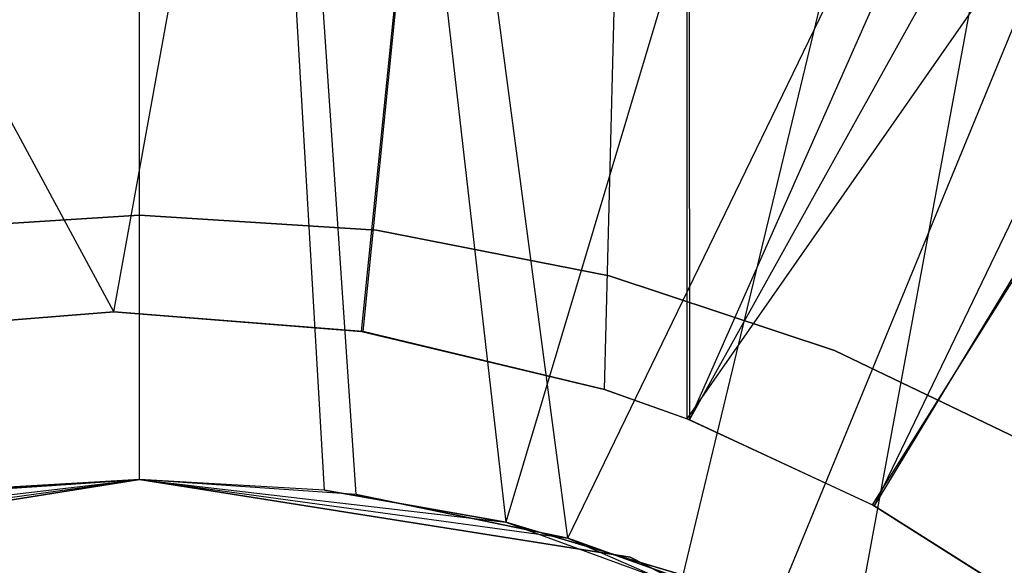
# Model space of a CAD drawing. Extents: x 0.1 to 12.1, y -6 to 6.
# Tile 73 of 181: x 6.042 to 6.228, y 0.284 to 0.387. Entities that reach past the tile are written whole.
import ezdxf

# ---------------------------------------------------------------- set-up
doc = ezdxf.new("R2010")
doc.units = 0
doc.header["$LTSCALE"] = 2.54
doc.layers.get('0').update_dxf_attribs({"linetype": 'CONTINUOUS'})

# ---------------------------------------------------------------- blocks, each defined once
blk = doc.blocks.new('DROPS_COLOR_C_STL')
at = {"color": 0}
for p, q in [((6.06005, 0.33169, 14.5082), (5.73521, 0.93168, 14.51699)), ((6.06005, 0.33169, 14.5082), (5.73521, 0.93168, 14.51699)), ((6.06005, 0.33169, 26.50819), (6.16837, 0.93168, 26.50722)), ((6.06005, 0.33169, 26.50819), (6.16837, 0.93168, 26.50722)), ((6.06005, 0.33169, 14.5082), (6.16837, 0.93168, 14.50917)), ((6.06005, 0.33169, 14.5082), (6.16837, 0.93168, 14.50917)), ((6.10681, 0.32802, 26.50801), (6.16837, 0.93168, 26.50722)), ((6.10681, 0.32802, 26.50801), (6.16837, 0.93168, 26.50722)), ((6.10713, 0.32797, 14.50838), (6.16837, 0.93168, 14.50917)), ((6.10713, 0.32797, 14.50838), (6.16837, 0.93168, 14.50917)), ((6.15275, 0.317, 26.50748), (6.16837, 0.93168, 26.50722)), ((6.15275, 0.317, 26.50748), (6.16837, 0.93168, 26.50722)), ((6.15275, 0.317, 14.50891), (6.16837, 0.93168, 14.50917)), ((6.15275, 0.317, 14.50891), (6.16837, 0.93168, 14.50917)), ((6.16837, 0.31145, 26.50722), (6.16837, 0.93168, 26.50722)), ((6.16837, 0.31145, 26.50722), (6.16837, 0.93168, 26.50722)), ((6.16837, 0.31145, 26.50722), (6.60097, 0.93168, 26.48376)), ((6.16837, 0.31145, 26.50722), (6.60097, 0.93168, 26.48376)), ((6.16837, 0.93168, 14.50917), (6.16881, 0.31128, 14.50918)), ((6.16837, 0.93168, 14.50917), (6.16881, 0.31128, 14.50918)), ((6.44337, 0.93168, 14.52045), (6.16881, 0.31128, 14.50918)), ((6.44337, 0.93168, 14.52045), (6.16881, 0.31128, 14.50918)), ((6.20344, 0.2952, 26.50648), (6.60097, 0.93168, 26.48376)), ((6.20344, 0.2952, 26.50648), (6.60097, 0.93168, 26.48376)), ((6.09984, 0.29796, 35.52583), (6.06491, 0.9, 35.52568)), ((6.06491, 0.9, 35.52568), (6.13409, 0.29191, 35.52628)), ((6.06491, 0.9, 35.52568), (6.13409, 0.29191, 35.52628)), ((6.06491, 0.3, 35.52568), (6.06491, 0.9, 35.52568)), ((6.09984, 0.29796, 35.52583), (6.06491, 0.9, 35.52568)), ((6.06491, 0.3, 35.52568), (6.06491, 0.9, 35.52568)), ((6.14585, 0.28888, 26.52167), (6.06491, 0.9, 26.52113)), ((6.14585, 0.28888, 26.52167), (6.06491, 0.9, 26.52113)), ((6.10585, 0.29719, 26.52127), (6.06491, 0.9, 26.52113)), ((6.06491, 0.3, 26.52113), (6.06491, 0.9, 26.52113)), ((6.10585, 0.29719, 26.52127), (6.06491, 0.9, 26.52113)), ((6.06491, 0.3, 26.52113), (6.06491, 0.9, 26.52113)), ((6.31607, 0.9, 35.53357), (6.13409, 0.29191, 35.52628)), ((6.31607, 0.9, 35.53357), (6.13409, 0.29191, 35.52628)), ((6.14585, 0.28888, 26.52167), (6.44165, 0.9, 26.53297)), ((6.14585, 0.28888, 26.52167), (6.44165, 0.9, 26.53297)), ((6.31607, 0.9, 35.53357), (6.16756, 0.28189, 35.527)), ((6.31607, 0.9, 35.53357), (6.16756, 0.28189, 35.527)), ((6.18458, 0.2751, 26.52232), (6.44165, 0.9, 26.53297)), ((6.18458, 0.2751, 26.52232), (6.44165, 0.9, 26.53297)), ((6.19955, 0.26809, 35.52795), (6.31607, 0.9, 35.53357)), ((6.19955, 0.26809, 35.52795), (6.31607, 0.9, 35.53357)), ((6.16881, 0.31128, 14.50918), (6.48947, 0.88767, 14.52358)), ((6.16881, 0.31128, 14.50918), (6.48947, 0.88767, 14.52358)), ((6.48947, 0.88767, 14.52358), (6.20371, 0.29505, 14.50992)), ((6.48947, 0.88767, 14.52358), (6.20371, 0.29505, 14.50992)), ((6.53959, 0.8487, 14.52739), (6.20371, 0.29505, 14.50992)), ((6.53959, 0.8487, 14.52739), (6.20371, 0.29505, 14.50992)), ((6.02015, 0.34713, 35.52113), (6.06491, 0.35, 35.52113)), ((6.06491, 0.35, 32.52113), (6.02015, 0.34713, 32.52113)), ((6.06491, 0.35, 32.52113), (6.02015, 0.34713, 32.52113)), ((6.02015, 0.34713, 35.52113), (6.06491, 0.35, 35.52113)), ((6.02015, 0.34713, 15.10455), (6.06491, 0.35, 15.10455)), ((6.06491, 0.35, 12.10455), (6.02015, 0.34713, 12.10455)), ((6.06491, 0.35, 12.10455), (6.02015, 0.34713, 12.10455)), ((6.02015, 0.34713, 15.10455), (6.06491, 0.35, 15.10455)), ((6.06491, 0.35, 35.52113), (6.10966, 0.34713, 35.52113)), ((6.10966, 0.34713, 32.52113), (6.06491, 0.35, 32.52113)), ((6.06491, 0.35, 35.52113), (6.06491, 0.35, 32.52113)), ((6.10966, 0.34713, 32.52113), (6.06491, 0.35, 32.52113)), ((6.06491, 0.35, 35.52113), (6.10966, 0.34713, 35.52113)), ((6.06491, 0.35, 35.52113), (6.06491, 0.35, 32.52113)), ((6.06491, 0.35, 15.10455), (6.10966, 0.34713, 15.10455)), ((6.10966, 0.34713, 12.10455), (6.06491, 0.35, 12.10455)), ((6.06491, 0.35, 15.10455), (6.06491, 0.35, 12.10455)), ((6.10966, 0.34713, 12.10455), (6.06491, 0.35, 12.10455)), ((6.06491, 0.35, 15.10455), (6.10966, 0.34713, 15.10455)), ((6.06491, 0.35, 15.10455), (6.06491, 0.35, 12.10455)), ((6.10966, 0.34713, 35.52113), (6.15368, 0.33855, 35.52113)), ((6.15368, 0.33855, 32.52113), (6.10966, 0.34713, 32.52113)), ((6.10966, 0.34713, 32.52113), (6.10966, 0.34713, 35.52113)), ((6.10966, 0.34713, 32.52113), (6.10966, 0.34713, 35.52113)), ((6.15368, 0.33855, 32.52113), (6.10966, 0.34713, 32.52113)), ((6.10966, 0.34713, 35.52113), (6.15368, 0.33855, 35.52113)), ((6.10966, 0.34713, 15.10455), (6.15368, 0.33855, 15.10455)), ((6.15368, 0.33855, 12.10455), (6.10966, 0.34713, 12.10455)), ((6.10966, 0.34713, 12.10455), (6.10966, 0.34713, 15.10455)), ((6.10966, 0.34713, 12.10455), (6.10966, 0.34713, 15.10455)), ((6.15368, 0.33855, 12.10455), (6.10966, 0.34713, 12.10455)), ((6.10966, 0.34713, 15.10455), (6.15368, 0.33855, 15.10455)), ((6.15368, 0.33855, 35.52113), (6.19625, 0.32442, 35.52113)), ((6.19625, 0.32442, 32.52113), (6.15368, 0.33855, 32.52113)), ((6.15368, 0.33855, 32.52113), (6.15368, 0.33855, 35.52113)), ((6.15368, 0.33855, 32.52113), (6.15368, 0.33855, 35.52113)), ((6.19625, 0.32442, 32.52113), (6.15368, 0.33855, 32.52113)), ((6.15368, 0.33855, 35.52113), (6.19625, 0.32442, 35.52113)), ((6.15368, 0.33855, 15.10455), (6.19625, 0.32442, 15.10455)), ((6.19625, 0.32442, 12.10455), (6.15368, 0.33855, 12.10455)), ((6.15368, 0.33855, 12.10455), (6.15368, 0.33855, 15.10455)), ((6.15368, 0.33855, 12.10455), (6.15368, 0.33855, 15.10455)), ((6.19625, 0.32442, 12.10455), (6.15368, 0.33855, 12.10455)), ((6.15368, 0.33855, 15.10455), (6.19625, 0.32442, 15.10455)), ((6.01297, 0.32797, 26.50801), (6.06005, 0.33169, 26.50819)), ((6.01297, 0.32797, 26.50801), (6.06005, 0.33169, 26.50819)), ((6.06005, 0.33169, 14.5082), (6.01329, 0.32802, 14.50838)), ((6.06005, 0.33169, 14.5082), (6.01329, 0.32802, 14.50838)), ((6.06005, 0.33169, 26.50819), (6.10681, 0.32802, 26.50801)), ((6.10713, 0.32797, 14.50838), (6.06005, 0.33169, 14.5082)), ((6.06005, 0.33169, 26.50819), (6.10681, 0.32802, 26.50801)), ((6.06005, 0.33169, 26.50819), (6.06005, 0.33169, 14.5082)), ((6.10713, 0.32797, 14.50838), (6.06005, 0.33169, 14.5082)), ((6.06005, 0.33169, 26.50819), (6.06005, 0.33169, 14.5082)), ((6.10681, 0.32802, 26.50801), (6.15275, 0.317, 26.50748)), ((6.10681, 0.32802, 26.50801), (6.15275, 0.317, 26.50748)), ((6.10681, 0.32802, 26.50801), (6.10713, 0.32797, 14.50838)), ((6.10681, 0.32802, 26.50801), (6.10713, 0.32797, 14.50838)), ((6.15275, 0.317, 14.50891), (6.10713, 0.32797, 14.50838)), ((6.15275, 0.317, 14.50891), (6.10713, 0.32797, 14.50838)), ((6.19625, 0.32442, 35.52113), (6.23666, 0.30496, 35.52113)), ((6.23666, 0.30496, 32.52113), (6.19625, 0.32442, 32.52113)), ((6.19625, 0.32442, 32.52113), (6.19625, 0.32442, 35.52113)), ((6.19625, 0.32442, 32.52113), (6.19625, 0.32442, 35.52113)), ((6.23666, 0.30496, 32.52113), (6.19625, 0.32442, 32.52113)), ((6.19625, 0.32442, 35.52113), (6.23666, 0.30496, 35.52113)), ((6.19625, 0.32442, 15.10455), (6.23666, 0.30496, 15.10455)), ((6.23666, 0.30496, 12.10455), (6.19625, 0.32442, 12.10455)), ((6.19625, 0.32442, 12.10455), (6.19625, 0.32442, 15.10455)), ((6.19625, 0.32442, 12.10455), (6.19625, 0.32442, 15.10455)), ((6.23666, 0.30496, 12.10455), (6.19625, 0.32442, 12.10455)), ((6.19625, 0.32442, 15.10455), (6.23666, 0.30496, 15.10455)), ((6.15275, 0.317, 26.50748), (6.16837, 0.31145, 26.50722)), ((6.16881, 0.31128, 14.50918), (6.15275, 0.317, 14.50891)), ((6.15275, 0.317, 26.50748), (6.16837, 0.31145, 26.50722)), ((6.15275, 0.317, 26.50748), (6.15275, 0.317, 14.50891)), ((6.16881, 0.31128, 14.50918), (6.15275, 0.317, 14.50891)), ((6.15275, 0.317, 26.50748), (6.15275, 0.317, 14.50891)), ((6.16837, 0.31145, 26.50722), (6.20344, 0.2952, 26.50648)), ((6.16881, 0.31128, 14.50918), (6.16837, 0.31145, 26.50722)), ((6.16881, 0.31128, 14.50918), (6.16837, 0.31145, 26.50722)), ((6.20371, 0.29505, 14.50992), (6.16837, 0.31145, 26.50722)), ((6.20371, 0.29505, 14.50992), (6.16837, 0.31145, 26.50722)), ((6.16837, 0.31145, 26.50722), (6.20344, 0.2952, 26.50648)), ((6.20371, 0.29505, 14.50992), (6.16881, 0.31128, 14.50918)), ((6.20371, 0.29505, 14.50992), (6.16881, 0.31128, 14.50918)), ((5.9722, 0.28532, 12.10455), (6.06491, 0.3, 12.10455)), ((6.06491, 0.3, 11.30455), (5.9722, 0.28532, 11.30455)), ((5.9722, 0.28532, 12.10455), (6.06491, 0.3, 12.10455)), ((6.06491, 0.3, 11.30455), (5.9722, 0.28532, 11.30455)), ((5.98397, 0.28888, 32.52113), (6.06491, 0.3, 32.52113)), ((5.98397, 0.28888, 32.52113), (6.06491, 0.3, 32.52113)), ((5.99572, 0.29191, 39.52568), (6.06491, 0.3, 39.52568)), ((5.99572, 0.29191, 39.52568), (6.06491, 0.3, 39.52568)), ((6.06491, 0.3, 26.52113), (6.02406, 0.29721, 26.52127)), ((6.02406, 0.29721, 26.52127), (6.06491, 0.3, 32.52113)), ((6.06491, 0.3, 26.52113), (6.02406, 0.29721, 26.52127)), ((6.02406, 0.29721, 26.52127), (6.06491, 0.3, 32.52113)), ((6.06491, 0.3, 35.52568), (6.03009, 0.29797, 35.52583)), ((6.03009, 0.29797, 35.52583), (6.06491, 0.3, 39.52568)), ((6.06491, 0.3, 35.52568), (6.03009, 0.29797, 35.52583)), ((6.03009, 0.29797, 35.52583), (6.06491, 0.3, 39.52568)), ((6.09984, 0.29796, 35.52583), (6.06491, 0.3, 35.52568)), ((6.06491, 0.3, 39.52568), (6.13409, 0.29191, 39.52568)), ((6.06491, 0.3, 35.52568), (6.06491, 0.3, 39.52568)), ((6.06491, 0.3, 35.52568), (6.06491, 0.3, 39.52568)), ((6.09984, 0.29796, 35.52583), (6.06491, 0.3, 35.52568)), ((6.09984, 0.29796, 35.52583), (6.06491, 0.3, 39.52568)), ((6.09984, 0.29796, 35.52583), (6.06491, 0.3, 39.52568)), ((6.06491, 0.3, 39.52568), (6.13409, 0.29191, 39.52568)), ((6.06491, 0.3, 12.10455), (6.15761, 0.28532, 12.10455)), ((6.15761, 0.28532, 11.30455), (6.06491, 0.3, 11.30455)), ((6.06491, 0.3, 12.10455), (6.15761, 0.28532, 12.10455)), ((6.06491, 0.3, 12.10455), (6.06491, 0.3, 11.30455)), ((6.15761, 0.28532, 11.30455), (6.06491, 0.3, 11.30455)), ((6.06491, 0.3, 12.10455), (6.06491, 0.3, 11.30455)), ((6.10585, 0.29719, 26.52127), (6.06491, 0.3, 26.52113)), ((6.06491, 0.3, 32.52113), (6.14585, 0.28888, 32.52113)), ((6.06491, 0.3, 26.52113), (6.06491, 0.3, 32.52113)), ((6.06491, 0.3, 26.52113), (6.06491, 0.3, 32.52113)), ((6.10585, 0.29719, 26.52127), (6.06491, 0.3, 26.52113)), ((6.10585, 0.29719, 26.52127), (6.06491, 0.3, 32.52113)), ((6.10585, 0.29719, 26.52127), (6.06491, 0.3, 32.52113)), ((6.06491, 0.3, 32.52113), (6.14585, 0.28888, 32.52113)), ((6.13409, 0.29191, 35.52628), (6.09984, 0.29796, 35.52583)), ((6.09984, 0.29796, 35.52583), (6.13409, 0.29191, 39.52568)), ((6.09984, 0.29796, 35.52583), (6.13409, 0.29191, 39.52568)), ((6.13409, 0.29191, 35.52628), (6.09984, 0.29796, 35.52583)), ((6.14585, 0.28888, 26.52167), (6.10585, 0.29719, 26.52127)), ((6.10585, 0.29719, 26.52127), (6.14585, 0.28888, 32.52113)), ((6.10585, 0.29719, 26.52127), (6.14585, 0.28888, 32.52113)), ((6.14585, 0.28888, 26.52167), (6.10585, 0.29719, 26.52127)), ((6.20344, 0.2952, 26.50648), (6.23638, 0.27439, 26.5056)), ((6.20371, 0.29505, 14.50992), (6.20344, 0.2952, 26.50648)), ((6.20344, 0.2952, 26.50648), (6.23638, 0.27439, 26.5056)), ((6.20371, 0.29505, 14.50992), (6.20344, 0.2952, 26.50648)), ((6.23638, 0.27439, 14.51079), (6.20371, 0.29505, 14.50992)), ((6.23638, 0.27439, 14.51079), (6.20371, 0.29505, 14.50992)), ((6.16756, 0.28189, 35.527), (6.13409, 0.29191, 35.52628)), ((6.13409, 0.29191, 39.52568), (6.19955, 0.26809, 39.52568)), ((6.13409, 0.29191, 39.52568), (6.16756, 0.28189, 35.527)), ((6.13409, 0.29191, 39.52568), (6.19955, 0.26809, 39.52568)), ((6.13409, 0.29191, 35.52628), (6.13409, 0.29191, 39.52568)), ((6.13409, 0.29191, 35.52628), (6.13409, 0.29191, 39.52568)), ((6.16756, 0.28189, 35.527), (6.13409, 0.29191, 35.52628)), ((6.13409, 0.29191, 39.52568), (6.16756, 0.28189, 35.527)), ((6.18458, 0.2751, 26.52232), (6.14585, 0.28888, 26.52167)), ((6.14585, 0.28888, 32.52113), (6.22078, 0.25633, 32.52113)), ((6.14585, 0.28888, 32.52113), (6.18458, 0.2751, 26.52232)), ((6.14585, 0.28888, 32.52113), (6.22078, 0.25633, 32.52113)), ((6.14585, 0.28888, 26.52167), (6.14585, 0.28888, 32.52113)), ((6.14585, 0.28888, 26.52167), (6.14585, 0.28888, 32.52113)), ((6.18458, 0.2751, 26.52232), (6.14585, 0.28888, 26.52167)), ((6.14585, 0.28888, 32.52113), (6.18458, 0.2751, 26.52232)), ((6.15761, 0.28532, 12.10455), (6.24124, 0.24271, 12.10455)), ((6.24124, 0.24271, 11.30455), (6.15761, 0.28532, 11.30455)), ((6.15761, 0.28532, 12.10455), (6.24124, 0.24271, 12.10455)), ((6.15761, 0.28532, 12.10455), (6.15761, 0.28532, 11.30455)), ((6.24124, 0.24271, 11.30455), (6.15761, 0.28532, 11.30455)), ((6.15761, 0.28532, 12.10455), (6.15761, 0.28532, 11.30455))]:
    blk.add_line(p, q, dxfattribs=at)

msp = doc.modelspace()

# ---------------------------------------------------------------- block references
at = {"color": 0}
msp.add_blockref('DROPS_COLOR_C_STL', (0, 0), dxfattribs=at)

doc.saveas('drawing.dxf')
